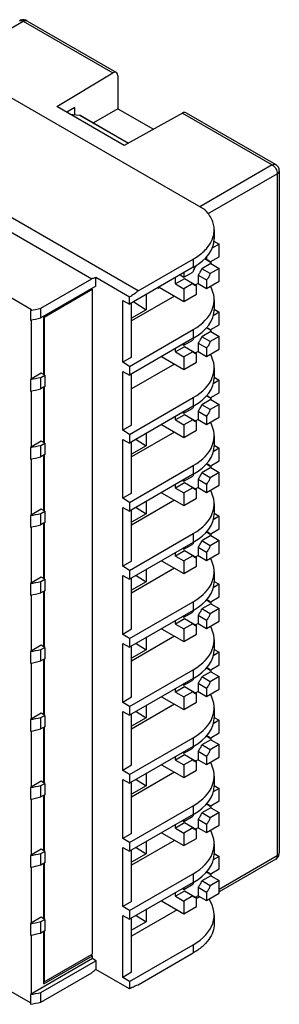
# Model space of a CAD drawing. Header units: inches. Extents: x 0 to 22, y 0 to 17.
# Tile 17 of 37: x 4.017 to 4.447, y 11.979 to 13.608. Entities that reach past the tile are written whole.
import ezdxf

# ---------------------------------------------------------------- set-up
doc = ezdxf.new("R2010")
doc.units = ezdxf.units.IN
doc.header["$LTSCALE"] = 1.21
doc.header["$MEASUREMENT"] = 0
doc.layers.get('0').update_dxf_attribs({"linetype": 'CONTINUOUS'})
doc.layers.add('1', color=7, linetype='CONTINUOUS')

msp = doc.modelspace()

# ---------------------------------------------------------------- linework, layer by layer
at = {"color": 7, "linetype": 'CONTINUOUS'}
for p, q in [((3.9032, 13.5362), (4.0229, 13.6054)), ((4.0229, 13.6054), (4.1714, 13.5196)), ((4.0288, 13.6059), (4.1772, 13.5203)), ((3.8531, 13.5652), (4.3236, 13.2935)), ((4.0784, 13.464), (4.1714, 13.5196)), ((4.1796, 13.5149), (4.1796, 13.4604)), ((4.1901, 13.3995), (4.0784, 13.464)), ((4.1085, 13.4627), (4.0948, 13.4545)), ((4.1003, 13.4514), (4.1158, 13.45)), ((4.1085, 13.4506), (4.1085, 13.4627)), ((4.1796, 13.4604), (4.139, 13.4369)), ((4.1796, 13.4604), (4.2384, 13.4264)), ((4.2864, 13.4532), (4.1901, 13.3995)), ((4.2864, 13.4532), (4.4349, 13.3675)), ((4.2924, 13.4537), (4.4408, 13.3681)), ((4.1158, 13.45), (4.117, 13.4496)), ((4.1158, 13.45), (4.1968, 13.4032)), ((4.117, 13.4496), (4.1971, 13.4034)), ((4.0368, 13.128), (3.5664, 13.3996)), ((4.4349, 13.3675), (4.3152, 13.2984)), ((4.4467, 13.3578), (4.4467, 12.2296)), ((4.213, 13.159), (3.8845, 13.3486)), ((4.3288, 13.2869), (4.4433, 13.353)), ((4.4433, 13.353), (4.4433, 12.2247)), ((3.8635, 13.3365), (4.1363, 13.179)), ((4.3389, 13.2599), (4.3389, 13.2453)), ((4.3386, 13.2415), (4.3472, 13.2365)), ((4.3472, 13.2365), (4.3354, 13.2297)), ((4.3472, 13.2156), (4.3472, 13.2365)), ((4.213, 13.159), (4.3043, 13.2117)), ((4.3043, 13.2117), (4.3043, 13.1981)), ((4.323, 13.2125), (4.3325, 13.2071)), ((4.3264, 13.216), (4.3264, 13.2106)), ((4.3325, 13.2071), (4.3472, 13.2156)), ((4.3333, 13.2075), (4.3333, 13.2043)), ((4.3043, 13.1981), (4.199, 13.1373)), ((4.3333, 13.2043), (4.3186, 13.1958)), ((4.3325, 13.1878), (4.3186, 13.1958)), ((4.3472, 13.1963), (4.3325, 13.1878)), ((4.3333, 13.2043), (4.3472, 13.1963)), ((4.3472, 13.1754), (4.3472, 13.1963)), ((4.0521, 13.1304), (4.1363, 13.179)), ((4.1433, 13.1816), (4.199, 13.1494)), ((4.1433, 13.1672), (4.1433, 13.1816)), ((4.2749, 13.1706), (4.2749, 13.1811)), ((4.2896, 13.1791), (4.2749, 13.1706)), ((4.2825, 13.1855), (4.2888, 13.1818)), ((4.2888, 13.1818), (4.3035, 13.1903)), ((4.2888, 13.1891), (4.2888, 13.1818)), ((4.3097, 13.1675), (4.2896, 13.1791)), ((4.3124, 13.1852), (4.3264, 13.1772)), ((4.3124, 13.1852), (4.3124, 13.1714)), ((4.3264, 13.1772), (4.3264, 13.1633)), ((4.3264, 13.1633), (4.3472, 13.1754)), ((4.1433, 13.1672), (4.0521, 13.1145)), ((4.2484, 13.165), (4.2456, 13.1633)), ((4.2456, 13.1642), (4.2456, 13.1633)), ((4.2477, 13.1654), (4.2888, 13.1416)), ((4.2749, 13.1706), (4.2888, 13.1625)), ((4.3035, 13.1711), (4.2888, 13.1625)), ((4.2888, 13.1625), (4.2888, 13.1416)), ((4.3124, 13.1714), (4.3077, 13.1687)), ((4.3097, 13.1537), (4.3097, 13.1675)), ((4.3124, 13.1714), (4.3264, 13.1633)), ((4.1879, 13.1433), (4.199, 13.1373)), ((4.1879, 13.0412), (4.1879, 13.1433)), ((4.199, 13.1373), (4.199, 13.1494)), ((4.2735, 13.1505), (4.2023, 13.1094)), ((4.2261, 13.1529), (4.2261, 13.128)), ((4.2888, 13.1416), (4.3097, 13.1537)), ((4.3389, 13.1443), (4.3389, 13.128)), ((4.0368, 13.128), (4.0348, 13.1268)), ((4.0348, 13.1268), (4.0348, 13.1107)), ((4.0521, 13.1145), (4.0521, 13.1304)), ((4.2023, 13.0495), (4.2023, 13.1392)), ((4.2261, 13.128), (4.2023, 13.1142)), ((4.2057, 13.1411), (4.2261, 13.128)), ((4.3389, 13.1288), (4.3472, 13.124)), ((4.0368, 13.0139), (4.0368, 13.1111)), ((4.057, 13.0205), (4.057, 13.1173)), ((4.3472, 13.124), (4.3371, 13.1181)), ((4.3472, 13.1031), (4.3472, 13.124)), ((4.199, 13.0343), (4.3043, 13.0951)), ((4.3043, 13.0951), (4.3043, 13.0808)), ((4.3264, 13.0981), (4.3325, 13.0945)), ((4.3325, 13.0945), (4.3472, 13.1031)), ((4.3333, 13.095), (4.3333, 13.0918)), ((4.3043, 13.0808), (4.199, 13.0199)), ((4.2888, 13.0693), (4.3035, 13.0778)), ((4.3333, 13.0918), (4.3186, 13.0833)), ((4.3325, 13.0753), (4.3186, 13.0833)), ((4.3472, 13.0838), (4.3325, 13.0753)), ((4.3333, 13.0918), (4.3472, 13.0838)), ((4.3472, 13.0629), (4.3472, 13.0838)), ((4.2896, 13.0666), (4.2749, 13.0581)), ((4.2749, 13.0581), (4.2749, 13.0637)), ((4.2866, 13.0706), (4.2888, 13.0693)), ((4.2888, 13.0718), (4.2888, 13.0693)), ((4.3097, 13.055), (4.2896, 13.0666)), ((4.3124, 13.0727), (4.3264, 13.0647)), ((4.3124, 13.0727), (4.3124, 13.0589)), ((4.3264, 13.0647), (4.3264, 13.0508)), ((4.3264, 13.0508), (4.3472, 13.0629)), ((4.2023, 13.0495), (4.1879, 13.0412)), ((4.2519, 13.0505), (4.2888, 13.0291)), ((4.2749, 13.0581), (4.2888, 13.05)), ((4.3035, 13.0586), (4.2888, 13.05)), ((4.2888, 13.05), (4.2888, 13.0291)), ((4.3124, 13.0589), (4.3077, 13.0561)), ((4.3097, 13.0412), (4.3097, 13.055)), ((4.3124, 13.0589), (4.3264, 13.0508)), ((4.199, 13.0343), (4.1879, 13.0412)), ((4.199, 13.0343), (4.199, 13.0199)), ((4.2735, 13.038), (4.2023, 12.9969)), ((4.2888, 13.0291), (4.3097, 13.0412)), ((4.3389, 13.0318), (4.3389, 13.0155)), ((4.0528, 13.0231), (4.0348, 13.0127)), ((4.0348, 13.0127), (4.0348, 12.9934)), ((4.0521, 13.016), (4.0584, 13.0197)), ((4.0521, 12.9972), (4.0521, 13.016)), ((4.0584, 13.0197), (4.0528, 13.0231)), ((4.0584, 13.0197), (4.0584, 13.0008)), ((4.1879, 13.0259), (4.199, 13.0199)), ((4.1879, 12.9287), (4.1879, 13.0259)), ((4.2023, 12.937), (4.2023, 13.0218)), ((4.3472, 13.0115), (4.3371, 13.0056)), ((4.3389, 13.0163), (4.3472, 13.0115)), ((4.3472, 12.9906), (4.3472, 13.0115)), ((4.0584, 13.0008), (4.0521, 12.9972)), ((4.057, 12.908), (4.057, 13)), ((4.0368, 12.9014), (4.0368, 12.9938)), ((4.199, 12.9218), (4.3043, 12.9826)), ((4.3043, 12.9826), (4.3043, 12.9683)), ((4.3333, 12.9793), (4.3186, 12.9708)), ((4.3264, 12.9856), (4.3325, 12.982)), ((4.3325, 12.982), (4.3472, 12.9906)), ((4.3333, 12.9825), (4.3333, 12.9793)), ((4.3333, 12.9793), (4.3472, 12.9713)), ((4.3043, 12.9683), (4.199, 12.9074)), ((4.2888, 12.9568), (4.3035, 12.9653)), ((4.3325, 12.9628), (4.3186, 12.9708)), ((4.3472, 12.9713), (4.3325, 12.9628)), ((4.3472, 12.9504), (4.3472, 12.9713)), ((4.2896, 12.9541), (4.2749, 12.9456)), ((4.2749, 12.9456), (4.2749, 12.9512)), ((4.2866, 12.958), (4.2888, 12.9568)), ((4.2888, 12.9593), (4.2888, 12.9568)), ((4.3097, 12.9425), (4.2896, 12.9541)), ((4.3124, 12.9464), (4.3077, 12.9436)), ((4.3124, 12.9602), (4.3264, 12.9522)), ((4.3124, 12.9602), (4.3124, 12.9464)), ((4.3124, 12.9464), (4.3264, 12.9383)), ((4.3264, 12.9522), (4.3264, 12.9383)), ((4.3264, 12.9383), (4.3472, 12.9504)), ((4.2023, 12.937), (4.1879, 12.9287)), ((4.2519, 12.938), (4.2888, 12.9166)), ((4.2749, 12.9456), (4.2888, 12.9375)), ((4.3035, 12.9461), (4.2888, 12.9375)), ((4.2888, 12.9375), (4.2888, 12.9166)), ((4.3097, 12.9287), (4.3097, 12.9425)), ((4.199, 12.9218), (4.1879, 12.9287)), ((4.199, 12.9218), (4.199, 12.9074)), ((4.2735, 12.9255), (4.2023, 12.8844)), ((4.2261, 12.9231), (4.2261, 12.903)), ((4.2888, 12.9166), (4.3097, 12.9287)), ((4.3389, 12.9193), (4.3389, 12.903)), ((4.0528, 12.9106), (4.0348, 12.9001)), ((4.0348, 12.9001), (4.0348, 12.8809)), ((4.0521, 12.9035), (4.0584, 12.9072)), ((4.0521, 12.8847), (4.0521, 12.9035)), ((4.0584, 12.9072), (4.0528, 12.9106)), ((4.0584, 12.9072), (4.0584, 12.8883)), ((4.1879, 12.9134), (4.199, 12.9074)), ((4.1879, 12.8162), (4.1879, 12.9134)), ((4.2023, 12.8245), (4.2023, 12.9093)), ((4.2261, 12.903), (4.2023, 12.8892)), ((4.2096, 12.9136), (4.2261, 12.903)), ((4.3472, 12.899), (4.3371, 12.8931)), ((4.3389, 12.9038), (4.3472, 12.899)), ((4.3472, 12.8781), (4.3472, 12.899)), ((4.0368, 12.7888), (4.0368, 12.8813)), ((4.0584, 12.8883), (4.0521, 12.8847)), ((4.057, 12.7955), (4.057, 12.8875)), ((4.199, 12.8093), (4.3043, 12.8701)), ((4.3043, 12.8701), (4.3043, 12.8558)), ((4.3333, 12.8668), (4.3186, 12.8583)), ((4.3264, 12.8731), (4.3325, 12.8695)), ((4.3325, 12.8695), (4.3472, 12.8781)), ((4.3333, 12.87), (4.3333, 12.8668)), ((4.3333, 12.8668), (4.3472, 12.8588)), ((4.3043, 12.8558), (4.199, 12.7949)), ((4.2888, 12.8443), (4.3035, 12.8528)), ((4.3325, 12.8502), (4.3186, 12.8583)), ((4.3472, 12.8588), (4.3325, 12.8502)), ((4.3472, 12.8379), (4.3472, 12.8588)), ((4.2896, 12.8416), (4.2749, 12.8331)), ((4.2749, 12.8331), (4.2749, 12.8387)), ((4.2749, 12.8331), (4.2888, 12.825)), ((4.2866, 12.8455), (4.2888, 12.8443)), ((4.2888, 12.8468), (4.2888, 12.8443)), ((4.3035, 12.8335), (4.2888, 12.825)), ((4.3097, 12.83), (4.2896, 12.8416)), ((4.3124, 12.8339), (4.3077, 12.8311)), ((4.3124, 12.8477), (4.3264, 12.8397)), ((4.3124, 12.8477), (4.3124, 12.8339)), ((4.3124, 12.8339), (4.3264, 12.8258)), ((4.3264, 12.8397), (4.3264, 12.8258)), ((4.3264, 12.8258), (4.3472, 12.8379)), ((4.2023, 12.8245), (4.1879, 12.8162)), ((4.199, 12.8093), (4.1879, 12.8162)), ((4.2519, 12.8254), (4.2888, 12.8041)), ((4.2888, 12.825), (4.2888, 12.8041)), ((4.2888, 12.8041), (4.3097, 12.8162)), ((4.3097, 12.8162), (4.3097, 12.83)), ((4.1879, 12.8009), (4.199, 12.7949)), ((4.1879, 12.7037), (4.1879, 12.8009)), ((4.199, 12.8093), (4.199, 12.7949)), ((4.2735, 12.813), (4.2023, 12.7719)), ((4.2096, 12.8011), (4.2261, 12.7905)), ((4.2261, 12.8106), (4.2261, 12.7905)), ((4.3389, 12.8068), (4.3389, 12.7905)), ((4.0528, 12.7981), (4.0348, 12.7876)), ((4.0348, 12.7876), (4.0348, 12.7684)), ((4.0521, 12.791), (4.0584, 12.7947)), ((4.0521, 12.7722), (4.0521, 12.791)), ((4.0584, 12.7947), (4.0528, 12.7981)), ((4.0584, 12.7947), (4.0584, 12.7758)), ((4.2023, 12.712), (4.2023, 12.7968)), ((4.2261, 12.7905), (4.2023, 12.7767)), ((4.3472, 12.7864), (4.3371, 12.7806)), ((4.3389, 12.7913), (4.3472, 12.7864)), ((4.3472, 12.7656), (4.3472, 12.7864)), ((4.0368, 12.6763), (4.0368, 12.7688)), ((4.0584, 12.7758), (4.0521, 12.7722)), ((4.057, 12.683), (4.057, 12.775)), ((4.199, 12.6968), (4.3043, 12.7576)), ((4.3043, 12.7576), (4.3043, 12.7432)), ((4.3333, 12.7543), (4.3186, 12.7458)), ((4.3264, 12.7606), (4.3325, 12.757)), ((4.3325, 12.757), (4.3472, 12.7656)), ((4.3333, 12.7575), (4.3333, 12.7543)), ((4.3333, 12.7543), (4.3472, 12.7463)), ((4.3043, 12.7432), (4.199, 12.6824)), ((4.2888, 12.7318), (4.3035, 12.7403)), ((4.3124, 12.7352), (4.3264, 12.7272)), ((4.3124, 12.7352), (4.3124, 12.7214)), ((4.3325, 12.7377), (4.3186, 12.7458)), ((4.3472, 12.7463), (4.3325, 12.7377)), ((4.3472, 12.7254), (4.3472, 12.7463)), ((4.2896, 12.7291), (4.2749, 12.7205)), ((4.2749, 12.7205), (4.2749, 12.7262)), ((4.2749, 12.7205), (4.2888, 12.7125)), ((4.2866, 12.733), (4.2888, 12.7318)), ((4.2888, 12.7343), (4.2888, 12.7318)), ((4.3035, 12.721), (4.2888, 12.7125)), ((4.3097, 12.7175), (4.2896, 12.7291)), ((4.3124, 12.7214), (4.3077, 12.7186)), ((4.3124, 12.7214), (4.3264, 12.7133)), ((4.3264, 12.7272), (4.3264, 12.7133)), ((4.3264, 12.7133), (4.3472, 12.7254)), ((4.2023, 12.712), (4.1879, 12.7037)), ((4.199, 12.6968), (4.1879, 12.7037)), ((4.2519, 12.7129), (4.2888, 12.6916)), ((4.2888, 12.7125), (4.2888, 12.6916)), ((4.2888, 12.6916), (4.3097, 12.7037)), ((4.3097, 12.7037), (4.3097, 12.7175)), ((4.1879, 12.6884), (4.199, 12.6824)), ((4.1879, 12.5911), (4.1879, 12.6884)), ((4.199, 12.6968), (4.199, 12.6824)), ((4.2735, 12.7005), (4.2023, 12.6594)), ((4.2096, 12.6886), (4.2261, 12.678)), ((4.2261, 12.6981), (4.2261, 12.678)), ((4.3389, 12.6943), (4.3389, 12.678)), ((4.0528, 12.6856), (4.0348, 12.6751)), ((4.0348, 12.6751), (4.0348, 12.6558)), ((4.0521, 12.6785), (4.0584, 12.6821)), ((4.0521, 12.6597), (4.0521, 12.6785)), ((4.0584, 12.6821), (4.0528, 12.6856)), ((4.0584, 12.6821), (4.0584, 12.6633)), ((4.2023, 12.5995), (4.2023, 12.6843)), ((4.2261, 12.678), (4.2023, 12.6642)), ((4.3472, 12.6739), (4.3371, 12.6681)), ((4.3389, 12.6787), (4.3472, 12.6739)), ((4.3472, 12.653), (4.3472, 12.6739)), ((4.0368, 12.5638), (4.0368, 12.6563)), ((4.0584, 12.6633), (4.0521, 12.6597)), ((4.057, 12.5705), (4.057, 12.6625)), ((4.199, 12.5843), (4.3043, 12.6451)), ((4.3043, 12.6451), (4.3043, 12.6307)), ((4.3333, 12.6418), (4.3186, 12.6333)), ((4.3264, 12.6481), (4.3325, 12.6445)), ((4.3325, 12.6445), (4.3472, 12.653)), ((4.3333, 12.645), (4.3333, 12.6418)), ((4.3333, 12.6418), (4.3472, 12.6338)), ((4.3043, 12.6307), (4.199, 12.5699)), ((4.2866, 12.6205), (4.2888, 12.6193)), ((4.2888, 12.6193), (4.3035, 12.6278)), ((4.2888, 12.6218), (4.2888, 12.6193)), ((4.3124, 12.6227), (4.3264, 12.6146)), ((4.3124, 12.6227), (4.3124, 12.6088)), ((4.3325, 12.6252), (4.3186, 12.6333)), ((4.3472, 12.6338), (4.3325, 12.6252)), ((4.3472, 12.6129), (4.3472, 12.6338)), ((4.2896, 12.6166), (4.2749, 12.608)), ((4.2749, 12.608), (4.2749, 12.6137)), ((4.2749, 12.608), (4.2888, 12.6)), ((4.3035, 12.6085), (4.2888, 12.6)), ((4.3097, 12.605), (4.2896, 12.6166)), ((4.3124, 12.6088), (4.3077, 12.6061)), ((4.3097, 12.5912), (4.3097, 12.605)), ((4.3124, 12.6088), (4.3264, 12.6008)), ((4.3264, 12.6146), (4.3264, 12.6008)), ((4.3264, 12.6008), (4.3472, 12.6129)), ((4.2023, 12.5995), (4.1879, 12.5911)), ((4.199, 12.5843), (4.1879, 12.5911)), ((4.2735, 12.588), (4.2023, 12.5468)), ((4.2519, 12.6004), (4.2888, 12.5791)), ((4.2888, 12.6), (4.2888, 12.5791)), ((4.2888, 12.5791), (4.3097, 12.5912)), ((4.0528, 12.5731), (4.0348, 12.5626)), ((4.0584, 12.5696), (4.0528, 12.5731)), ((4.1879, 12.5759), (4.199, 12.5699)), ((4.1879, 12.4786), (4.1879, 12.5759)), ((4.199, 12.5843), (4.199, 12.5699)), ((4.2023, 12.487), (4.2023, 12.5718)), ((4.2096, 12.5761), (4.2261, 12.5655)), ((4.2261, 12.5856), (4.2261, 12.5655)), ((4.3389, 12.5818), (4.3389, 12.5655)), ((4.0348, 12.5626), (4.0348, 12.5433)), ((4.0521, 12.566), (4.0584, 12.5696)), ((4.0521, 12.5471), (4.0521, 12.566)), ((4.0584, 12.5696), (4.0584, 12.5508)), ((4.2261, 12.5655), (4.2023, 12.5517)), ((4.3472, 12.5614), (4.3371, 12.5556)), ((4.3389, 12.5662), (4.3472, 12.5614)), ((4.3472, 12.5405), (4.3472, 12.5614)), ((4.0368, 12.4513), (4.0368, 12.5438)), ((4.0584, 12.5508), (4.0521, 12.5471)), ((4.057, 12.458), (4.057, 12.55)), ((4.3325, 12.532), (4.3472, 12.5405)), ((4.199, 12.4718), (4.3043, 12.5326)), ((4.3043, 12.5326), (4.3043, 12.5182)), ((4.3333, 12.5293), (4.3186, 12.5208)), ((4.3264, 12.5355), (4.3325, 12.532)), ((4.3333, 12.5325), (4.3333, 12.5293)), ((4.3333, 12.5293), (4.3472, 12.5213)), ((4.3043, 12.5182), (4.199, 12.4574)), ((4.2866, 12.508), (4.2888, 12.5068)), ((4.2888, 12.5068), (4.3035, 12.5153)), ((4.2888, 12.5093), (4.2888, 12.5068)), ((4.3124, 12.5102), (4.3264, 12.5021)), ((4.3124, 12.5102), (4.3124, 12.4963)), ((4.3325, 12.5127), (4.3186, 12.5208)), ((4.3472, 12.5213), (4.3325, 12.5127)), ((4.3472, 12.5004), (4.3472, 12.5213)), ((4.2896, 12.5041), (4.2749, 12.4955)), ((4.2749, 12.4955), (4.2749, 12.5012)), ((4.2749, 12.4955), (4.2888, 12.4875)), ((4.3035, 12.496), (4.2888, 12.4875)), ((4.3097, 12.4925), (4.2896, 12.5041)), ((4.3124, 12.4963), (4.3077, 12.4936)), ((4.3097, 12.4787), (4.3097, 12.4925)), ((4.3124, 12.4963), (4.3264, 12.4883)), ((4.3264, 12.5021), (4.3264, 12.4883)), ((4.3264, 12.4883), (4.3472, 12.5004)), ((4.2023, 12.487), (4.1879, 12.4786)), ((4.199, 12.4718), (4.1879, 12.4786)), ((4.2735, 12.4754), (4.2023, 12.4343)), ((4.2519, 12.4879), (4.2888, 12.4666)), ((4.2888, 12.4875), (4.2888, 12.4666)), ((4.2888, 12.4666), (4.3097, 12.4787)), ((4.0528, 12.4606), (4.0348, 12.4501)), ((4.0584, 12.4571), (4.0528, 12.4606)), ((4.1879, 12.4634), (4.199, 12.4574)), ((4.1879, 12.3661), (4.1879, 12.4634)), ((4.199, 12.4718), (4.199, 12.4574)), ((4.2023, 12.3745), (4.2023, 12.4593)), ((4.2096, 12.4635), (4.2261, 12.4529)), ((4.2261, 12.4731), (4.2261, 12.4529)), ((4.3389, 12.4693), (4.3389, 12.453)), ((4.0348, 12.4501), (4.0348, 12.4308)), ((4.0521, 12.4535), (4.0584, 12.4571)), ((4.0521, 12.4346), (4.0521, 12.4535)), ((4.0584, 12.4571), (4.0584, 12.4383)), ((4.2261, 12.4529), (4.2023, 12.4392)), ((4.3472, 12.4489), (4.3371, 12.4431)), ((4.3389, 12.4537), (4.3472, 12.4489)), ((4.3472, 12.428), (4.3472, 12.4489)), ((4.0368, 12.3388), (4.0368, 12.4313)), ((4.0584, 12.4383), (4.0521, 12.4346)), ((4.057, 12.3455), (4.057, 12.4375)), ((4.3325, 12.4195), (4.3472, 12.428)), ((4.199, 12.3593), (4.3043, 12.4201)), ((4.3043, 12.4201), (4.3043, 12.4057)), ((4.3333, 12.4168), (4.3186, 12.4083)), ((4.3264, 12.423), (4.3325, 12.4195)), ((4.3333, 12.42), (4.3333, 12.4168)), ((4.3333, 12.4168), (4.3472, 12.4087)), ((4.3043, 12.4057), (4.199, 12.3449)), ((4.2866, 12.3955), (4.2888, 12.3943)), ((4.2888, 12.3943), (4.3035, 12.4028)), ((4.2888, 12.3967), (4.2888, 12.3943)), ((4.3124, 12.3977), (4.3264, 12.3896)), ((4.3124, 12.3977), (4.3124, 12.3838)), ((4.3325, 12.4002), (4.3186, 12.4083)), ((4.3472, 12.4087), (4.3325, 12.4002)), ((4.3472, 12.3879), (4.3472, 12.4087)), ((4.2896, 12.3916), (4.2749, 12.383)), ((4.2749, 12.383), (4.2749, 12.3887)), ((4.2749, 12.383), (4.2888, 12.375)), ((4.3035, 12.3835), (4.2888, 12.375)), ((4.3097, 12.38), (4.2896, 12.3916)), ((4.3124, 12.3838), (4.3077, 12.3811)), ((4.3097, 12.3662), (4.3097, 12.38)), ((4.3124, 12.3838), (4.3264, 12.3758)), ((4.3264, 12.3896), (4.3264, 12.3758)), ((4.3264, 12.3758), (4.3472, 12.3879)), ((4.2023, 12.3745), (4.1879, 12.3661)), ((4.199, 12.3593), (4.1879, 12.3661)), ((4.2735, 12.3629), (4.2023, 12.3218)), ((4.2261, 12.3606), (4.2261, 12.3404)), ((4.2519, 12.3754), (4.2888, 12.3541)), ((4.2888, 12.375), (4.2888, 12.3541)), ((4.2888, 12.3541), (4.3097, 12.3662)), ((4.0528, 12.3481), (4.0348, 12.3376)), ((4.0521, 12.341), (4.0584, 12.3446)), ((4.0584, 12.3446), (4.0528, 12.3481)), ((4.0584, 12.3446), (4.0584, 12.3258)), ((4.1879, 12.3509), (4.199, 12.3449)), ((4.1879, 12.2536), (4.1879, 12.3509)), ((4.199, 12.3593), (4.199, 12.3449)), ((4.2023, 12.2619), (4.2023, 12.3468)), ((4.2096, 12.351), (4.2261, 12.3404)), ((4.3389, 12.3568), (4.3389, 12.3405)), ((4.0348, 12.3376), (4.0348, 12.3183)), ((4.0521, 12.3221), (4.0521, 12.341)), ((4.2261, 12.3404), (4.2023, 12.3267)), ((4.3472, 12.3364), (4.3371, 12.3306)), ((4.3389, 12.3412), (4.3472, 12.3364)), ((4.3472, 12.3155), (4.3472, 12.3364)), ((4.0368, 12.2263), (4.0368, 12.3188)), ((4.0584, 12.3258), (4.0521, 12.3221)), ((4.057, 12.233), (4.057, 12.325)), ((4.3325, 12.307), (4.3472, 12.3155)), ((4.199, 12.2468), (4.3043, 12.3076)), ((4.3043, 12.3076), (4.3043, 12.2932)), ((4.3333, 12.3043), (4.3186, 12.2958)), ((4.3325, 12.2877), (4.3186, 12.2958)), ((4.3264, 12.3105), (4.3325, 12.307)), ((4.3472, 12.2962), (4.3325, 12.2877)), ((4.3333, 12.3075), (4.3333, 12.3043)), ((4.3333, 12.3043), (4.3472, 12.2962)), ((4.3472, 12.2753), (4.3472, 12.2962)), ((4.3043, 12.2932), (4.199, 12.2324)), ((4.2896, 12.2791), (4.2749, 12.2705)), ((4.2866, 12.283), (4.2888, 12.2818)), ((4.2888, 12.2818), (4.3035, 12.2903)), ((4.2888, 12.2842), (4.2888, 12.2818)), ((4.3097, 12.2675), (4.2896, 12.2791)), ((4.3124, 12.2852), (4.3264, 12.2771)), ((4.3124, 12.2852), (4.3124, 12.2713)), ((4.2519, 12.2629), (4.2888, 12.2416)), ((4.2749, 12.2705), (4.2749, 12.2762)), ((4.2749, 12.2705), (4.2888, 12.2625)), ((4.3035, 12.271), (4.2888, 12.2625)), ((4.2888, 12.2625), (4.2888, 12.2416)), ((4.3124, 12.2713), (4.3077, 12.2686)), ((4.3097, 12.2536), (4.3097, 12.2675)), ((4.3124, 12.2713), (4.3264, 12.2633)), ((4.3264, 12.2771), (4.3264, 12.2633)), ((4.3264, 12.2633), (4.3472, 12.2753)), ((4.0348, 11.9816), (3.5664, 12.2521)), ((4.2023, 12.2619), (4.1879, 12.2536)), ((4.199, 12.2468), (4.1879, 12.2536)), ((4.199, 12.2468), (4.199, 12.2324)), ((4.2735, 12.2504), (4.2023, 12.2093)), ((4.2261, 12.2481), (4.2261, 12.2279)), ((4.2888, 12.2416), (4.3097, 12.2536)), ((4.0528, 12.2356), (4.0348, 12.2251)), ((4.0521, 12.2285), (4.0584, 12.2321)), ((4.0584, 12.2321), (4.0528, 12.2356)), ((4.0584, 12.2321), (4.0584, 12.2133)), ((4.1879, 12.2384), (4.199, 12.2324)), ((4.1879, 12.1411), (4.1879, 12.2384)), ((4.2023, 12.1494), (4.2023, 12.2343)), ((4.2096, 12.2385), (4.2261, 12.2279)), ((4.3389, 12.2443), (4.3389, 12.228)), ((4.0348, 12.2251), (4.0348, 12.2058)), ((4.0521, 12.2096), (4.0521, 12.2285)), ((4.2261, 12.2279), (4.2023, 12.2142)), ((4.3472, 12.2239), (4.3371, 12.2181)), ((4.3389, 12.2287), (4.3472, 12.2239)), ((4.4433, 12.2247), (4.3472, 12.1693)), ((4.3472, 12.203), (4.3472, 12.2239)), ((4.4408, 12.2193), (4.3472, 12.1653)), ((4.0368, 12.1138), (4.0368, 12.2063)), ((4.0584, 12.2133), (4.0521, 12.2096)), ((4.057, 12.1205), (4.057, 12.2125)), ((4.3264, 12.198), (4.3325, 12.1945)), ((4.3325, 12.1945), (4.3472, 12.203)), ((4.199, 12.1342), (4.3043, 12.1951)), ((4.3043, 12.1951), (4.3043, 12.1807)), ((4.3333, 12.1918), (4.3186, 12.1832)), ((4.3325, 12.1752), (4.3186, 12.1832)), ((4.3472, 12.1837), (4.3325, 12.1752)), ((4.3333, 12.195), (4.3333, 12.1918)), ((4.3333, 12.1918), (4.3472, 12.1837)), ((4.3472, 12.1628), (4.3472, 12.1837)), ((4.3043, 12.1807), (4.199, 12.1199)), ((4.2896, 12.1665), (4.2749, 12.158)), ((4.2866, 12.1705), (4.2888, 12.1693)), ((4.2888, 12.1693), (4.3035, 12.1778)), ((4.2888, 12.1717), (4.2888, 12.1693)), ((4.3097, 12.155), (4.2896, 12.1665)), ((4.3124, 12.1727), (4.3264, 12.1646)), ((4.3124, 12.1727), (4.3124, 12.1588)), ((4.3264, 12.1646), (4.3264, 12.1508)), ((4.2023, 12.1494), (4.1879, 12.1411)), ((4.2519, 12.1504), (4.2888, 12.1291)), ((4.2749, 12.158), (4.2749, 12.1637)), ((4.2749, 12.158), (4.2888, 12.15)), ((4.3035, 12.1585), (4.2888, 12.15)), ((4.2888, 12.15), (4.2888, 12.1291)), ((4.3124, 12.1588), (4.3077, 12.1561)), ((4.3152, 12.1572), (4.3097, 12.154)), ((4.3097, 12.1411), (4.3097, 12.155)), ((4.3124, 12.1588), (4.3264, 12.1508)), ((4.3264, 12.1508), (4.3472, 12.1628)), ((4.199, 12.1342), (4.1879, 12.1411)), ((4.199, 12.1342), (4.199, 12.1199)), ((4.2776, 12.1355), (4.2023, 12.092)), ((4.2261, 12.1356), (4.2261, 12.1154)), ((4.2888, 12.1291), (4.3097, 12.1411)), ((4.0528, 12.1231), (4.0348, 12.1126)), ((4.0521, 12.116), (4.0584, 12.1196)), ((4.0521, 12.0971), (4.0521, 12.116)), ((4.0584, 12.1196), (4.0528, 12.1231)), ((4.0584, 12.1196), (4.0584, 12.1008)), ((4.1879, 12.1259), (4.199, 12.1199)), ((4.1879, 12.0238), (4.1879, 12.1259)), ((4.2023, 12.0321), (4.2023, 12.1218)), ((4.2096, 12.126), (4.2261, 12.1154)), ((4.3389, 12.1269), (4.3389, 12.1124)), ((4.0348, 12.1126), (4.0348, 12.0933)), ((4.0584, 12.1008), (4.0521, 12.0971)), ((4.057, 12.013), (4.057, 12.1)), ((4.2261, 12.1154), (4.2023, 12.1016)), ((4.0368, 11.9965), (4.0368, 12.0937)), ((4.199, 12.0169), (4.3043, 12.0777)), ((4.3043, 12.0777), (4.3043, 12.0641)), ((4.1378, 12.0548), (4.0348, 11.9953)), ((4.0521, 11.9986), (4.1433, 12.0513)), ((4.057, 12.013), (4.1378, 12.0596)), ((4.135, 12.0612), (4.1378, 12.0596)), ((4.1378, 12.0548), (4.1378, 12.0596)), ((4.1433, 12.0513), (4.1378, 12.0548)), ((4.1433, 12.0514), (4.1433, 12.0369)), ((4.213, 12.0114), (4.3043, 12.0641)), ((4.199, 12.0047), (4.1433, 12.0369)), ((4.0521, 11.9828), (4.1363, 12.0314)), ((4.2023, 12.0321), (4.1879, 12.0238)), ((4.199, 12.0169), (4.1879, 12.0238)), ((4.199, 12.0169), (4.199, 12.0047)), ((4.0348, 11.9953), (4.0348, 11.9792)), ((4.0521, 11.9828), (4.0521, 11.9986))]:
    msp.add_line(p, q, dxfattribs=at)
for centre, radius, start, end in [((4.0229, 13.5957), 0.0119, 104.761, 119.9624), ((4.019, 13.6025), 0.00396, 117.3176, 120.0008), ((4.0229, 13.5957), 0.0119, 60.034, 74.7958), ((4.4349, 13.3578), 0.0118, 0.001, 59.9976), ((4.2942, 13.2612), 0.0449, 338.1338, 340.0648), ((4.2511, 13.304), 0.1065, 299.9882, 303.393), ((4.3407, 13.1759), 0.0399, 149.9344, 158.7587), ((4.177, 13.1954), 0.0509, 295.5993, 300.0258), ((3.8813, 13.9134), 0.8015, 281.0389, 282.3047), ((4.3398, 13.0638), 0.0389, 155.7993, 158.7883), ((4.3409, 13.0633), 0.0401, 153.3216, 155.8086), ((4.3398, 12.9513), 0.0389, 155.7993, 158.7883), ((4.3409, 12.9508), 0.0401, 153.3216, 155.8086), ((4.3398, 12.8388), 0.0389, 155.7993, 158.7883), ((4.3409, 12.8383), 0.0401, 153.3216, 155.8086), ((4.3398, 12.7263), 0.0389, 155.7993, 158.7883), ((4.3409, 12.7258), 0.0401, 153.3216, 155.8086), ((4.3398, 12.6137), 0.0389, 155.7993, 158.7883), ((4.3409, 12.6132), 0.0401, 153.3216, 155.8086), ((4.3398, 12.5012), 0.0389, 155.7993, 158.7883), ((4.3409, 12.5007), 0.0401, 153.3216, 155.8086), ((4.3398, 12.3887), 0.0389, 155.7993, 158.7883), ((4.3409, 12.3882), 0.0401, 153.3216, 155.8086), ((4.3398, 12.2762), 0.0389, 155.7993, 158.7883), ((4.3409, 12.2757), 0.0401, 153.3216, 155.8086), ((4.3409, 12.1632), 0.0401, 153.3216, 155.8086), ((4.3398, 12.1637), 0.0389, 155.7993, 158.7883), ((4.2315, 11.9568), 0.0579, 120.0656, 124.13), ((3.8819, 12.7627), 0.7982, 281.0363, 282.3072)]:
    msp.add_arc(centre, radius, start, end, dxfattribs=at)
for centre, major_axis, ratio, start_param, end_param in [((4.1714, 13.51), (0.0058, 0.0103), 0.567171, 5.489403, 7.060199), ((4.2864, 13.4436), (0.0061, 0.0101), 0.58732, 0.009037, 0.794478), ((4.2208, 13.2429), (0.1181, 0.0035), 0.556894, -0.801676, -0.016278), ((4.2208, 13.1467), (0.1181, -0.0037), 0.597167, 5.516504, 6.627265), ((4.2208, 13.1256), (0.1181, 0.0035), 0.556894, -0.801676, -0.016278), ((3.8684, 13.3817), (0.5196, 0.0152), 0.556894, -1.261204, -1.225766), ((4.2208, 13.0342), (0.1181, -0.0037), 0.597167, 5.516504, 6.627265), ((3.9559, 13.1622), (0.2598, -0.0081), 0.597167, -1.243933, -1.173047), ((4.2208, 13.0131), (0.1181, 0.0035), 0.556894, -0.801676, -0.016278), ((3.9559, 13.1297), (0.2598, 0.0076), 0.556894, -1.278928, -1.208041), ((4.2208, 12.9217), (0.1181, -0.0037), 0.597167, 5.516504, 6.627265), ((3.9559, 13.0497), (0.2598, -0.0081), 0.597167, -1.243933, -1.173047), ((4.2208, 12.9006), (0.1181, 0.0035), 0.556894, -0.801676, -0.016278), ((3.9559, 13.0172), (0.2598, 0.0076), 0.556894, -1.278928, -1.208041), ((4.2208, 12.8092), (0.1181, -0.0037), 0.597167, 5.516504, 6.627265), ((3.9559, 12.9372), (0.2598, -0.0081), 0.597167, -1.243933, -1.173047), ((4.2208, 12.7881), (0.1181, 0.0035), 0.556894, -0.801676, -0.016278), ((3.9559, 12.9047), (0.2598, 0.0076), 0.556894, -1.278928, -1.208041), ((4.2208, 12.6967), (0.1181, -0.0037), 0.597167, 5.516504, 6.627265), ((3.9559, 12.8247), (0.2598, -0.0081), 0.597167, -1.243933, -1.173047), ((4.2208, 12.6756), (0.1181, 0.0035), 0.556894, -0.801676, -0.016278), ((3.9559, 12.7922), (0.2598, 0.0076), 0.556894, -1.278928, -1.208041), ((4.2208, 12.5842), (0.1181, -0.0037), 0.597167, 5.516504, 6.627265), ((3.9559, 12.7122), (0.2598, -0.0081), 0.597167, -1.243933, -1.173047), ((4.2208, 12.5631), (0.1181, 0.0035), 0.556894, -0.801676, -0.016278), ((3.9559, 12.6797), (0.2598, 0.0076), 0.556894, -1.278928, -1.208041), ((4.2208, 12.4717), (0.1181, -0.0037), 0.597167, 5.516504, 6.627265), ((3.9559, 12.5997), (0.2598, -0.0081), 0.597167, -1.243933, -1.173047), ((4.2208, 12.4506), (0.1181, 0.0035), 0.556894, -0.801676, -0.016278), ((3.9559, 12.5672), (0.2598, 0.0076), 0.556894, -1.278928, -1.208041), ((4.2208, 12.3592), (0.1181, -0.0037), 0.597167, 5.516504, 6.627265), ((3.9559, 12.4872), (0.2598, -0.0081), 0.597167, -1.243933, -1.173047), ((4.2208, 12.3381), (0.1181, 0.0035), 0.556894, -0.801676, -0.016278), ((3.9559, 12.4547), (0.2598, 0.0076), 0.556894, -1.278928, -1.208041), ((4.2208, 12.2467), (0.1181, -0.0037), 0.597167, 5.516504, 6.627265), ((3.9559, 12.3747), (0.2598, -0.0081), 0.597167, -1.243933, -1.173047), ((4.2208, 12.2256), (0.1181, 0.0035), 0.556894, -0.801676, -0.016278), ((3.9559, 12.3422), (0.2598, 0.0076), 0.556894, -1.278928, -1.208041), ((4.2208, 12.1293), (0.1181, -0.0037), 0.597167, 5.516504, 6.679221), ((3.9559, 12.2621), (0.2598, -0.0081), 0.597167, -1.243933, -1.173047), ((3.9559, 12.2297), (0.2598, 0.0076), 0.556894, -1.278928, -1.208041), ((3.8684, 12.2928), (0.5196, -0.0163), 0.597167, -1.226209, -1.190771)]:
    msp.add_ellipse(centre, major_axis=major_axis, ratio=ratio, start_param=start_param, end_param=end_param, dxfattribs=at)
for points, knots in [([(4.0172, 13.606), (4.018, 13.6064), (4.0201, 13.6067), (4.022, 13.6059), (4.0229, 13.6054)], [0, 0, 0, 0, 0.450073, 1, 1, 1, 1]), ([(4.0229, 13.6054), (4.0239, 13.6059), (4.0255, 13.6065), (4.0275, 13.6065), (4.0284, 13.6062), (4.0288, 13.6059)], [0, 0, 0, 0, 0.547759, 0.781601, 1, 1, 1, 1]), ([(4.4349, 13.3675), (4.4359, 13.368), (4.4375, 13.3687), (4.4396, 13.3686), (4.4405, 13.3683), (4.4408, 13.3681)], [0, 0, 0, 0, 0.547737, 0.78159, 1, 1, 1, 1]), ([(4.4349, 13.3675), (4.4361, 13.3668), (4.4384, 13.3649), (4.441, 13.3613), (4.4428, 13.3573), (4.4433, 13.3544), (4.4433, 13.353)], [0, 0, 0, 0, 0.237252, 0.500005, 0.762756, 1, 1, 1, 1]), ([(4.4433, 13.353), (4.4443, 13.3536), (4.4456, 13.3546), (4.4466, 13.3564), (4.4467, 13.3574), (4.4467, 13.3578)], [0, 0, 0, 0, 0.547724, 0.781581, 1, 1, 1, 1]), ([(4.3389, 13.2599), (4.3389, 13.2629), (4.3382, 13.2689), (4.3341, 13.2808), (4.3282, 13.2888), (4.3236, 13.2935)], [0, 0, 0, 0, 0.2334, 0.474238, 1, 1, 1, 1]), ([(4.3364, 13.2459), (4.3368, 13.2471), (4.3383, 13.2516), (4.3389, 13.2564), (4.3389, 13.2599)], [0, 0, 0, 0, 0.254943, 1, 1, 1, 1]), ([(4.3097, 13.215), (4.3157, 13.2189), (4.3261, 13.2274), (4.3336, 13.2388), (4.3359, 13.2445)], [0, 0, 0, 0, 0.534628, 1, 1, 1, 1]), ([(4.3264, 13.2106), (4.327, 13.2105), (4.3282, 13.2103), (4.3293, 13.2098), (4.3298, 13.2095)], [0, 0, 0, 0, 0.508041, 1, 1, 1, 1]), ([(4.3298, 13.2095), (4.3303, 13.2092), (4.3313, 13.2085), (4.3321, 13.2076), (4.3325, 13.2071)], [0, 0, 0, 0, 0.491965, 1, 1, 1, 1]), ([(4.3062, 13.1959), (4.3065, 13.1963), (4.3075, 13.1981), (4.3087, 13.1997), (4.3097, 13.2009)], [0, 0, 0, 0, 0.25187, 1, 1, 1, 1]), ([(4.3124, 13.1852), (4.3137, 13.1868), (4.316, 13.1902), (4.3178, 13.1939), (4.3186, 13.1958)], [0, 0, 0, 0, 0.500002, 1, 1, 1, 1]), ([(4.1433, 13.1816), (4.1427, 13.1813), (4.1405, 13.1803), (4.1381, 13.1794), (4.1363, 13.179)], [0, 0, 0, 0, 0.259542, 1, 1, 1, 1]), ([(4.3325, 13.1878), (4.3317, 13.1859), (4.33, 13.1822), (4.3276, 13.1788), (4.3264, 13.1772)], [0, 0, 0, 0, 0.499998, 1, 1, 1, 1]), ([(4.213, 13.159), (4.2121, 13.1582), (4.2088, 13.1554), (4.2053, 13.1529), (4.2025, 13.1513)], [0, 0, 0, 0, 0.260453, 1, 1, 1, 1]), ([(4.3062, 13.1686), (4.3057, 13.1689), (4.3047, 13.1696), (4.3039, 13.1706), (4.3035, 13.1711)], [0, 0, 0, 0, 0.491965, 1, 1, 1, 1]), ([(4.3097, 13.1675), (4.309, 13.1676), (4.3078, 13.1678), (4.3067, 13.1683), (4.3062, 13.1686)], [0, 0, 0, 0, 0.508041, 1, 1, 1, 1]), ([(4.3264, 13.0981), (4.327, 13.098), (4.3282, 13.0978), (4.3293, 13.0973), (4.3298, 13.097)], [0, 0, 0, 0, 0.508041, 1, 1, 1, 1]), ([(4.3298, 13.097), (4.3303, 13.0967), (4.3313, 13.096), (4.3321, 13.0951), (4.3325, 13.0945)], [0, 0, 0, 0, 0.491965, 1, 1, 1, 1]), ([(4.3124, 13.0727), (4.3137, 13.0743), (4.316, 13.0777), (4.3178, 13.0814), (4.3186, 13.0833)], [0, 0, 0, 0, 0.500002, 1, 1, 1, 1]), ([(4.3325, 13.0753), (4.3317, 13.0734), (4.33, 13.0697), (4.3276, 13.0663), (4.3264, 13.0647)], [0, 0, 0, 0, 0.499998, 1, 1, 1, 1]), ([(4.3062, 13.0561), (4.3057, 13.0564), (4.3047, 13.0571), (4.3039, 13.0581), (4.3035, 13.0586)], [0, 0, 0, 0, 0.491965, 1, 1, 1, 1]), ([(4.3097, 13.055), (4.309, 13.0551), (4.3078, 13.0553), (4.3067, 13.0558), (4.3062, 13.0561)], [0, 0, 0, 0, 0.508041, 1, 1, 1, 1]), ([(4.3264, 12.9856), (4.327, 12.9855), (4.3282, 12.9853), (4.3293, 12.9848), (4.3298, 12.9845)], [0, 0, 0, 0, 0.508041, 1, 1, 1, 1]), ([(4.3298, 12.9845), (4.3303, 12.9842), (4.3313, 12.9835), (4.3321, 12.9825), (4.3325, 12.982)], [0, 0, 0, 0, 0.491965, 1, 1, 1, 1]), ([(4.3124, 12.9602), (4.3137, 12.9618), (4.316, 12.9652), (4.3178, 12.9689), (4.3186, 12.9708)], [0, 0, 0, 0, 0.500002, 1, 1, 1, 1]), ([(4.3325, 12.9628), (4.3317, 12.9608), (4.33, 12.9572), (4.3276, 12.9538), (4.3264, 12.9522)], [0, 0, 0, 0, 0.499998, 1, 1, 1, 1]), ([(4.3062, 12.9436), (4.3057, 12.9439), (4.3047, 12.9446), (4.3039, 12.9455), (4.3035, 12.9461)], [0, 0, 0, 0, 0.491965, 1, 1, 1, 1]), ([(4.3097, 12.9425), (4.309, 12.9426), (4.3078, 12.9428), (4.3067, 12.9433), (4.3062, 12.9436)], [0, 0, 0, 0, 0.508041, 1, 1, 1, 1]), ([(4.3264, 12.8731), (4.327, 12.873), (4.3282, 12.8728), (4.3293, 12.8723), (4.3298, 12.872)], [0, 0, 0, 0, 0.508041, 1, 1, 1, 1]), ([(4.3298, 12.872), (4.3303, 12.8717), (4.3313, 12.871), (4.3321, 12.87), (4.3325, 12.8695)], [0, 0, 0, 0, 0.491965, 1, 1, 1, 1]), ([(4.3124, 12.8477), (4.3137, 12.8493), (4.316, 12.8527), (4.3178, 12.8564), (4.3186, 12.8583)], [0, 0, 0, 0, 0.500002, 1, 1, 1, 1]), ([(4.3325, 12.8502), (4.3317, 12.8483), (4.33, 12.8446), (4.3276, 12.8413), (4.3264, 12.8397)], [0, 0, 0, 0, 0.499998, 1, 1, 1, 1]), ([(4.3062, 12.8311), (4.3057, 12.8314), (4.3047, 12.8321), (4.3039, 12.833), (4.3035, 12.8335)], [0, 0, 0, 0, 0.491965, 1, 1, 1, 1]), ([(4.3097, 12.83), (4.309, 12.8301), (4.3078, 12.8303), (4.3067, 12.8308), (4.3062, 12.8311)], [0, 0, 0, 0, 0.508041, 1, 1, 1, 1]), ([(4.3264, 12.7606), (4.327, 12.7605), (4.3282, 12.7603), (4.3293, 12.7598), (4.3298, 12.7595)], [0, 0, 0, 0, 0.508041, 1, 1, 1, 1]), ([(4.3298, 12.7595), (4.3303, 12.7592), (4.3313, 12.7585), (4.3321, 12.7575), (4.3325, 12.757)], [0, 0, 0, 0, 0.491965, 1, 1, 1, 1]), ([(4.3124, 12.7352), (4.3137, 12.7368), (4.316, 12.7402), (4.3178, 12.7439), (4.3186, 12.7458)], [0, 0, 0, 0, 0.500002, 1, 1, 1, 1]), ([(4.3325, 12.7377), (4.3317, 12.7358), (4.33, 12.7321), (4.3276, 12.7287), (4.3264, 12.7272)], [0, 0, 0, 0, 0.499998, 1, 1, 1, 1]), ([(4.3062, 12.7186), (4.3057, 12.7189), (4.3047, 12.7196), (4.3039, 12.7205), (4.3035, 12.721)], [0, 0, 0, 0, 0.491965, 1, 1, 1, 1]), ([(4.3097, 12.7175), (4.309, 12.7176), (4.3078, 12.7178), (4.3067, 12.7183), (4.3062, 12.7186)], [0, 0, 0, 0, 0.508041, 1, 1, 1, 1]), ([(4.3264, 12.6481), (4.327, 12.648), (4.3282, 12.6478), (4.3293, 12.6473), (4.3298, 12.647)], [0, 0, 0, 0, 0.508041, 1, 1, 1, 1]), ([(4.3298, 12.647), (4.3303, 12.6467), (4.3313, 12.646), (4.3321, 12.645), (4.3325, 12.6445)], [0, 0, 0, 0, 0.491965, 1, 1, 1, 1]), ([(4.3124, 12.6227), (4.3137, 12.6243), (4.316, 12.6277), (4.3178, 12.6314), (4.3186, 12.6333)], [0, 0, 0, 0, 0.500002, 1, 1, 1, 1]), ([(4.3325, 12.6252), (4.3317, 12.6233), (4.33, 12.6196), (4.3276, 12.6162), (4.3264, 12.6146)], [0, 0, 0, 0, 0.499998, 1, 1, 1, 1]), ([(4.3062, 12.6061), (4.3057, 12.6064), (4.3047, 12.6071), (4.3039, 12.608), (4.3035, 12.6085)], [0, 0, 0, 0, 0.491965, 1, 1, 1, 1]), ([(4.3097, 12.605), (4.309, 12.6051), (4.3078, 12.6053), (4.3067, 12.6058), (4.3062, 12.6061)], [0, 0, 0, 0, 0.508041, 1, 1, 1, 1]), ([(4.3264, 12.5355), (4.327, 12.5355), (4.3282, 12.5353), (4.3293, 12.5348), (4.3298, 12.5345)], [0, 0, 0, 0, 0.508041, 1, 1, 1, 1]), ([(4.3298, 12.5345), (4.3303, 12.5342), (4.3313, 12.5334), (4.3321, 12.5325), (4.3325, 12.532)], [0, 0, 0, 0, 0.491965, 1, 1, 1, 1]), ([(4.3124, 12.5102), (4.3137, 12.5118), (4.316, 12.5152), (4.3178, 12.5189), (4.3186, 12.5208)], [0, 0, 0, 0, 0.500002, 1, 1, 1, 1]), ([(4.3325, 12.5127), (4.3317, 12.5108), (4.33, 12.5071), (4.3276, 12.5037), (4.3264, 12.5021)], [0, 0, 0, 0, 0.499998, 1, 1, 1, 1]), ([(4.3062, 12.4936), (4.3057, 12.4939), (4.3047, 12.4946), (4.3039, 12.4955), (4.3035, 12.496)], [0, 0, 0, 0, 0.491965, 1, 1, 1, 1]), ([(4.3097, 12.4925), (4.309, 12.4926), (4.3078, 12.4928), (4.3067, 12.4933), (4.3062, 12.4936)], [0, 0, 0, 0, 0.508041, 1, 1, 1, 1]), ([(4.3264, 12.423), (4.327, 12.423), (4.3282, 12.4228), (4.3293, 12.4223), (4.3298, 12.422)], [0, 0, 0, 0, 0.508041, 1, 1, 1, 1]), ([(4.3298, 12.422), (4.3303, 12.4217), (4.3313, 12.4209), (4.3321, 12.42), (4.3325, 12.4195)], [0, 0, 0, 0, 0.491965, 1, 1, 1, 1]), ([(4.3124, 12.3977), (4.3137, 12.3993), (4.316, 12.4027), (4.3178, 12.4064), (4.3186, 12.4083)], [0, 0, 0, 0, 0.500002, 1, 1, 1, 1]), ([(4.3325, 12.4002), (4.3317, 12.3983), (4.33, 12.3946), (4.3276, 12.3912), (4.3264, 12.3896)], [0, 0, 0, 0, 0.499998, 1, 1, 1, 1]), ([(4.3062, 12.3811), (4.3057, 12.3814), (4.3047, 12.3821), (4.3039, 12.383), (4.3035, 12.3835)], [0, 0, 0, 0, 0.491965, 1, 1, 1, 1]), ([(4.3097, 12.38), (4.309, 12.38), (4.3078, 12.3803), (4.3067, 12.3808), (4.3062, 12.3811)], [0, 0, 0, 0, 0.508041, 1, 1, 1, 1]), ([(4.3124, 12.2852), (4.3137, 12.2868), (4.316, 12.2902), (4.3178, 12.2938), (4.3186, 12.2958)], [0, 0, 0, 0, 0.500002, 1, 1, 1, 1]), ([(4.3264, 12.3105), (4.327, 12.3105), (4.3282, 12.3103), (4.3293, 12.3098), (4.3298, 12.3095)], [0, 0, 0, 0, 0.508041, 1, 1, 1, 1]), ([(4.3298, 12.3095), (4.3303, 12.3092), (4.3313, 12.3084), (4.3321, 12.3075), (4.3325, 12.307)], [0, 0, 0, 0, 0.491965, 1, 1, 1, 1]), ([(4.3325, 12.2877), (4.3317, 12.2858), (4.33, 12.2821), (4.3276, 12.2787), (4.3264, 12.2771)], [0, 0, 0, 0, 0.499998, 1, 1, 1, 1]), ([(4.3062, 12.2686), (4.3057, 12.2689), (4.3047, 12.2696), (4.3039, 12.2705), (4.3035, 12.271)], [0, 0, 0, 0, 0.491965, 1, 1, 1, 1]), ([(4.3097, 12.2675), (4.309, 12.2675), (4.3078, 12.2678), (4.3067, 12.2683), (4.3062, 12.2686)], [0, 0, 0, 0, 0.508041, 1, 1, 1, 1]), ([(4.4433, 12.2247), (4.4433, 12.2236), (4.443, 12.2219), (4.442, 12.2202), (4.4412, 12.2195), (4.4408, 12.2193)], [0, 0, 0, 0, 0.547745, 0.781592, 1, 1, 1, 1]), ([(4.4433, 12.2247), (4.4443, 12.2253), (4.4456, 12.2263), (4.4466, 12.2282), (4.4467, 12.2291), (4.4467, 12.2296)], [0, 0, 0, 0, 0.547746, 0.781592, 1, 1, 1, 1]), ([(4.3264, 12.198), (4.327, 12.198), (4.3282, 12.1977), (4.3293, 12.1973), (4.3298, 12.197)], [0, 0, 0, 0, 0.508041, 1, 1, 1, 1]), ([(4.3124, 12.1727), (4.3137, 12.1743), (4.316, 12.1776), (4.3178, 12.1813), (4.3186, 12.1832)], [0, 0, 0, 0, 0.500002, 1, 1, 1, 1]), ([(4.3298, 12.197), (4.3303, 12.1967), (4.3313, 12.1959), (4.3321, 12.195), (4.3325, 12.1945)], [0, 0, 0, 0, 0.491965, 1, 1, 1, 1]), ([(4.3325, 12.1752), (4.3317, 12.1733), (4.33, 12.1696), (4.3276, 12.1662), (4.3264, 12.1646)], [0, 0, 0, 0, 0.499998, 1, 1, 1, 1]), ([(4.3062, 12.156), (4.3057, 12.1563), (4.3047, 12.1571), (4.3039, 12.158), (4.3035, 12.1585)], [0, 0, 0, 0, 0.491965, 1, 1, 1, 1]), ([(4.3097, 12.155), (4.309, 12.155), (4.3078, 12.1553), (4.3067, 12.1557), (4.3062, 12.156)], [0, 0, 0, 0, 0.508041, 1, 1, 1, 1]), ([(4.3389, 12.1124), (4.3389, 12.1079), (4.3373, 12.0985), (4.3302, 12.0854), (4.3189, 12.0736), (4.3095, 12.0671), (4.3043, 12.0641)], [0, 0, 0, 0, 0.217775, 0.450958, 0.710197, 1, 1, 1, 1]), ([(4.1363, 12.0314), (4.1369, 12.0319), (4.1391, 12.0339), (4.1415, 12.0357), (4.1433, 12.0369)], [0, 0, 0, 0, 0.256604, 1, 1, 1, 1]), ([(4.2025, 12.0069), (4.2034, 12.0074), (4.2067, 12.0092), (4.2103, 12.0107), (4.213, 12.0114)], [0, 0, 0, 0, 0.263904, 1, 1, 1, 1])]:
    msp.add_open_spline(points, degree=3, knots=knots, dxfattribs=at)
for points in [[(4.026, 13.6071), (4.0241, 13.6076), (4.0219, 13.6077), (4.0199, 13.6071)], [(4.4408, 12.2193), (4.442, 12.22), (4.4431, 12.2209), (4.444, 12.2219)], [(4.444, 12.2219), (4.4448, 12.223), (4.4456, 12.2242), (4.446, 12.2255)], [(4.446, 12.2255), (4.4465, 12.2268), (4.4467, 12.2282), (4.4467, 12.2296)]]:
    msp.add_open_spline(points, degree=3, dxfattribs=at)
at = {"layer": '1', "color": 7, "linetype": 'CONTINUOUS'}
for p, q in [((4.0577, 13.1159), (4.1371, 13.1617)), ((4.1371, 13.1617), (4.1355, 13.1626)), ((4.1371, 13.1617), (4.1371, 12.0624)), ((4.0577, 13.1159), (4.057, 13.1163)), ((4.0577, 13.1159), (4.0577, 13.0201)), ((4.0577, 13.0004), (4.0577, 12.9076)), ((4.0577, 12.8879), (4.0577, 12.7951)), ((4.0577, 12.7754), (4.0577, 12.6826)), ((4.0577, 12.6629), (4.0577, 12.5701)), ((4.0577, 12.5504), (4.0577, 12.4576)), ((4.0577, 12.4379), (4.0577, 12.3451)), ((4.0577, 12.3254), (4.0577, 12.2326)), ((4.0577, 12.2129), (4.0577, 12.12)), ((4.0577, 12.1004), (4.0577, 12.0166)), ((4.0577, 12.0166), (4.1371, 12.0624)), ((4.0577, 12.0166), (4.057, 12.017))]:
    msp.add_line(p, q, dxfattribs=at)

doc.saveas('drawing.dxf')
